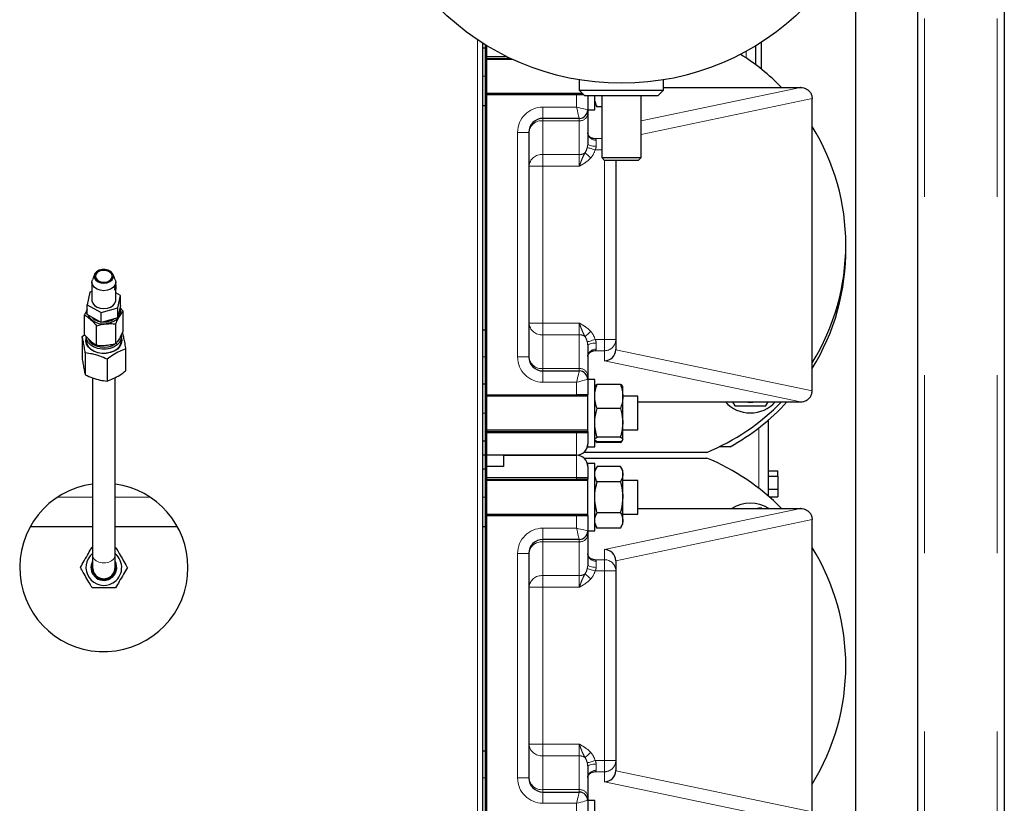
# Model space of a CAD drawing. Header units: millimetres. Extents: x 37 to 252, y 66 to 151.
# Tile 34 of 68: x 122.35 to 129.37, y 81.49 to 87.08. Entities that reach past the tile are written whole.
import ezdxf

# ---------------------------------------------------------------- set-up
doc = ezdxf.new("R2010")
doc.units = ezdxf.units.MM
doc.linetypes.add('PHANTOM', pattern=[12.7, 6.35, -1.27, 1.27, -1.27, 1.27, -1.27])

msp = doc.modelspace()

# ---------------------------------------------------------------- linework, layer by layer
at = {"color": 8, "linetype": 'PHANTOM', "lineweight": 18}
for p, q in [((128.8037, 94.7039), (128.8037, 69.6022)), ((129.3237, 94.7039), (129.3237, 69.6022)), ((125.6177, 86.9336), (125.6177, 78.8013)), ((127.5343, 86.8515), (127.5343, 86.8022)), ((125.8271, 86.813), (125.6837, 86.813)), ((125.6737, 86.673), (125.6537, 86.673)), ((126.7837, 86.3547), (127.921, 86.593)), ((126.3237, 86.453), (126.3237, 86.543)), ((128.0037, 86.5148), (126.7837, 86.2591)), ((126.0837, 86.373), (126.0837, 86.453)), ((126.0837, 86.453), (126.3237, 86.453)), ((126.0837, 86.373), (126.0837, 86.3561)), ((126.3437, 86.3561), (126.0837, 86.3561)), ((126.0837, 86.3561), (126.0837, 86.1148)), ((126.3437, 86.3561), (126.3437, 86.373)), ((126.3437, 86.1148), (126.3437, 86.3561)), ((125.9837, 86.273), (125.9037, 86.273)), ((125.9037, 84.673), (125.9037, 86.273)), ((126.4538, 86.2285), (126.5037, 86.2285)), ((126.4637, 86.2182), (126.4637, 86.1739)), ((126.5037, 86.1487), (126.4567, 86.1487)), ((126.0837, 86.1148), (126.3437, 86.1148)), ((126.0837, 86.1148), (126.0837, 86.0317)), ((126.3437, 86.0317), (126.3437, 86.1148)), ((126.4252, 86.0914), (126.4037, 86.071)), ((126.5237, 84.7974), (126.5237, 86.073)), ((126.0837, 86.0317), (125.9837, 86.0317)), ((126.0837, 86.0317), (126.0837, 84.9143)), ((126.3437, 86.0317), (126.0837, 86.0317)), ((126.0837, 84.9143), (125.9837, 84.9143)), ((126.0837, 84.9143), (126.0837, 84.8313)), ((126.0837, 84.9143), (126.3437, 84.9143)), ((126.3437, 84.8313), (126.3437, 84.9143)), ((126.4037, 84.875), (126.4252, 84.8546)), ((126.0837, 84.8313), (126.0837, 84.5899)), ((126.3437, 84.8313), (126.0837, 84.8313)), ((126.3437, 84.5899), (126.3437, 84.8313)), ((126.4567, 84.7974), (126.5237, 84.7974)), ((126.4637, 84.7722), (126.4637, 84.7278)), ((126.5237, 84.7974), (126.6037, 84.7974)), ((126.5237, 84.7974), (126.5237, 84.7176)), ((125.6737, 84.673), (125.6537, 84.673)), ((125.9837, 84.673), (125.9037, 84.673)), ((126.5237, 84.7176), (126.4538, 84.7176)), ((126.5237, 84.6459), (126.5237, 84.7176)), ((126.6037, 84.7247), (128.0037, 84.4313)), ((127.921, 84.353), (126.5237, 84.6459)), ((126.0837, 84.5899), (126.0837, 84.573)), ((126.0837, 84.5899), (126.3437, 84.5899)), ((126.0837, 84.573), (126.0837, 84.493)), ((126.3437, 84.573), (126.3437, 84.5899)), ((126.3237, 84.493), (126.0837, 84.493)), ((126.3237, 84.403), (126.3237, 84.493)), ((125.6737, 84.273), (125.6537, 84.273)), ((125.6837, 84.133), (126.3237, 84.133)), ((126.3237, 84.133), (126.3237, 84.143)), ((126.3237, 83.973), (126.3237, 84.133)), ((126.3237, 84.133), (126.4037, 84.133)), ((127.6243, 84.1687), (127.6243, 83.7373)), ((126.3237, 83.813), (126.3237, 83.973)), ((126.3237, 83.813), (125.6837, 83.813)), ((126.3237, 83.803), (126.3237, 83.813)), ((126.3237, 83.813), (126.4037, 83.813)), ((122.8737, 83.673), (122.6221, 83.673)), ((123.2854, 83.673), (123.0337, 83.673)), ((125.6737, 83.673), (125.6537, 83.673)), ((126.3237, 83.453), (126.3237, 83.543)), ((126.5237, 83.3002), (127.921, 83.593)), ((128.0037, 83.5148), (126.6037, 83.2213)), ((126.0837, 83.453), (126.3237, 83.453)), ((126.0837, 83.373), (126.0837, 83.453)), ((126.0837, 83.373), (126.0837, 83.3561)), ((126.0837, 83.3561), (126.0837, 83.1148)), ((126.3437, 83.3561), (126.0837, 83.3561)), ((126.3437, 83.3561), (126.3437, 83.373)), ((126.3437, 83.1148), (126.3437, 83.3561)), ((125.9037, 81.673), (125.9037, 83.273)), ((125.9837, 83.273), (125.9037, 83.273)), ((126.5237, 83.2285), (126.5237, 83.3002)), ((126.4538, 83.2285), (126.5237, 83.2285)), ((126.4637, 83.2182), (126.4637, 83.1739)), ((126.5237, 83.2285), (126.5237, 83.1487)), ((126.5237, 83.1487), (126.4567, 83.1487)), ((126.5237, 81.7974), (126.5237, 83.1487)), ((126.5237, 83.1487), (126.6037, 83.1487)), ((126.0837, 83.1148), (126.3437, 83.1148)), ((126.0837, 83.1148), (126.0837, 83.0317)), ((126.3437, 83.0317), (126.3437, 83.1148)), ((126.4252, 83.0914), (126.4037, 83.071)), ((126.0837, 83.0317), (125.9837, 83.0317)), ((126.0837, 83.0317), (126.0837, 81.9143)), ((126.3437, 83.0317), (126.0837, 83.0317)), ((126.0837, 81.9143), (125.9837, 81.9143)), ((126.0837, 81.9143), (126.0837, 81.8313)), ((126.0837, 81.9143), (126.3437, 81.9143)), ((126.3437, 81.8313), (126.3437, 81.9143)), ((126.4037, 81.875), (126.4252, 81.8546)), ((126.0837, 81.8313), (126.0837, 81.5899)), ((126.3437, 81.8313), (126.0837, 81.8313)), ((126.3437, 81.5899), (126.3437, 81.8313)), ((126.4567, 81.7974), (126.5237, 81.7974)), ((126.5237, 81.7974), (126.6037, 81.7974)), ((126.5237, 81.7974), (126.5237, 81.7176)), ((126.5237, 81.7176), (126.4538, 81.7176)), ((126.4637, 81.7722), (126.4637, 81.7278)), ((126.5237, 81.6459), (126.5237, 81.7176)), ((126.6037, 81.7247), (128.0037, 81.4313)), ((125.6737, 81.673), (125.6537, 81.673)), ((125.9837, 81.673), (125.9037, 81.673)), ((127.921, 81.353), (126.5237, 81.6459)), ((126.0837, 81.5899), (126.0837, 81.573)), ((126.0837, 81.5899), (126.3437, 81.5899)), ((126.0837, 81.573), (126.0837, 81.493)), ((126.3437, 81.573), (126.3437, 81.5899)), ((126.3237, 81.493), (126.0837, 81.493)), ((126.3237, 81.403), (126.3237, 81.493))]:
    msp.add_line(p, q, dxfattribs=at)
at = {"color": 7, "linetype": 'Continuous', "lineweight": 25}
for p, q in [((128.7537, 94.6789), (128.7537, 69.6093)), ((129.3737, 94.693), (129.3737, 69.613)), ((128.3127, 87.6749), (128.3127, 77.513)), ((125.6537, 86.9102), (125.6537, 78.7813)), ((127.6393, 86.9138), (127.6393, 86.7255)), ((125.6737, 86.873), (125.6537, 86.873)), ((125.6737, 86.873), (125.6737, 86.8977)), ((125.6737, 83.973), (125.6737, 86.8977)), ((125.6837, 83.973), (125.6837, 86.8916)), ((127.5993, 86.8889), (127.5993, 86.7563)), ((125.6837, 86.803), (125.8477, 86.803)), ((125.8691, 86.793), (125.6837, 86.793)), ((126.3437, 86.6475), (126.3437, 86.573)), ((126.9437, 86.573), (126.9437, 86.6475)), ((126.3437, 86.573), (126.3837, 86.533)), ((126.3437, 86.573), (126.6437, 86.573)), ((126.6437, 86.573), (126.9437, 86.573)), ((126.9037, 86.533), (126.9437, 86.573)), ((126.9437, 86.593), (127.921, 86.593)), ((125.6837, 86.553), (126.3637, 86.553)), ((125.6837, 86.543), (126.3237, 86.543)), ((126.3237, 86.543), (126.3737, 86.543)), ((126.6437, 86.533), (126.3837, 86.533)), ((126.4037, 86.533), (126.4037, 86.433)), ((126.4537, 86.433), (126.4537, 86.533)), ((126.5037, 86.533), (126.5037, 86.093)), ((126.9037, 86.533), (126.6437, 86.533)), ((126.7837, 86.093), (126.7837, 86.533)), ((128.0037, 86.5147), (128.0037, 86.5148)), ((128.0037, 84.4313), (128.0037, 86.5147)), ((125.6737, 86.463), (125.6537, 86.463)), ((126.4037, 86.433), (126.4537, 86.433)), ((126.4037, 86.433), (126.4037, 86.406)), ((126.4537, 86.483), (126.4644, 86.4646)), ((126.4644, 86.4646), (126.4707, 86.4547)), ((126.5037, 86.4547), (126.4707, 86.4547)), ((126.3437, 86.373), (126.0837, 86.373)), ((126.4037, 86.406), (126.4037, 86.1927)), ((125.9837, 86.273), (125.9837, 84.673)), ((126.5037, 86.093), (126.5237, 86.073)), ((126.5037, 86.093), (126.6437, 86.093)), ((126.6437, 86.073), (126.5237, 86.073)), ((126.6037, 86.073), (126.6037, 84.7974)), ((126.6437, 86.093), (126.7837, 86.093)), ((126.7637, 86.073), (126.6437, 86.073)), ((126.7637, 86.073), (126.7837, 86.093)), ((122.8873, 85.2609), (122.8718, 85.2215)), ((123.0356, 85.2215), (123.0201, 85.2609)), ((122.8687, 85.2054), (122.8687, 85.0782)), ((123.0387, 85.1879), (123.0387, 85.2054)), ((123.0387, 85.0782), (123.0387, 85.1665)), ((122.8545, 85.1343), (122.8354, 85.0455)), ((122.8687, 85.1382), (122.8545, 85.1343)), ((123.072, 85.1108), (123.0387, 85.1297)), ((123.0529, 85.022), (123.072, 85.1108)), ((123.072, 85.0401), (123.072, 85.1108)), ((122.8354, 85.0455), (122.9346, 84.9894)), ((122.8354, 84.9748), (122.8354, 85.0455)), ((122.9346, 84.9894), (123.0529, 85.022)), ((123.072, 85.0401), (123.0529, 84.9513)), ((123.0529, 84.9513), (123.0529, 85.022)), ((123.091, 84.9995), (123.0687, 85.0245)), ((122.8164, 84.8315), (122.8164, 84.9729)), ((122.9346, 84.9187), (122.8354, 84.9748)), ((122.9346, 84.9187), (122.9346, 84.9894)), ((123.0529, 84.9513), (122.9346, 84.9187)), ((123.091, 84.8581), (123.091, 84.9995)), ((122.9014, 84.7541), (122.9014, 84.8955)), ((123.0387, 84.7674), (123.0387, 84.9088)), ((122.7987, 84.8188), (122.8168, 84.8316)), ((122.7987, 84.8188), (122.7987, 84.6633)), ((122.8287, 84.8165), (122.8287, 84.7882)), ((123.0787, 84.7882), (123.0787, 84.8165)), ((125.6737, 84.863), (125.6537, 84.863)), ((126.4037, 84.7533), (126.4037, 84.5401)), ((126.6037, 84.7974), (126.6037, 84.7266)), ((122.8214, 84.7015), (122.8214, 84.546)), ((123.1087, 84.7294), (123.1087, 84.5738)), ((122.9765, 84.6568), (122.9765, 84.5012)), ((122.8737, 84.5239), (122.8737, 83.2609)), ((123.0337, 83.2609), (123.0337, 84.5257)), ((126.0837, 84.573), (126.3437, 84.573)), ((126.4037, 84.5401), (126.4037, 84.513)), ((125.6737, 84.4792), (125.6537, 84.4792)), ((126.4537, 84.513), (126.4037, 84.513)), ((126.4037, 84.513), (126.4037, 84.403)), ((126.4537, 84.273), (126.4537, 84.513)), ((126.6367, 84.477), (126.4707, 84.477)), ((126.6537, 84.391), (126.6537, 84.463)), ((125.6837, 84.403), (126.3237, 84.403)), ((126.4037, 84.393), (125.6837, 84.393)), ((126.4037, 84.403), (126.3237, 84.403)), ((126.4037, 84.273), (126.4037, 84.403)), ((126.7612, 84.393), (126.6537, 84.393)), ((126.6537, 84.203), (126.6537, 84.391)), ((126.7612, 84.153), (126.7612, 84.393)), ((128.0037, 84.4313), (128.0037, 84.4313)), ((126.7612, 84.353), (127.921, 84.353)), ((127.4364, 84.353), (127.4533, 84.3238)), ((127.6727, 84.3238), (127.6895, 84.353)), ((126.4037, 84.143), (126.4037, 84.273)), ((126.4537, 84.033), (126.4537, 84.273)), ((126.6367, 84.305), (126.4707, 84.305)), ((126.6537, 84.0851), (126.6537, 84.203)), ((127.6893, 84.2219), (127.6893, 83.6841)), ((125.6837, 84.153), (126.4037, 84.153)), ((125.6837, 84.143), (126.3237, 84.143)), ((126.3237, 84.143), (126.4037, 84.143)), ((126.4037, 84.143), (126.4037, 84.133)), ((126.4037, 84.133), (126.4037, 84.053)), ((126.6367, 84.1011), (126.4707, 84.1011)), ((126.6537, 84.153), (126.7612, 84.153)), ((125.6737, 84.073), (125.6537, 84.073)), ((125.6737, 83.973), (125.6737, 84.073)), ((126.4037, 84.033), (126.4037, 84.053)), ((126.4037, 84.033), (126.4537, 84.033)), ((126.4707, 84.0631), (126.4693, 84.0682)), ((126.6367, 84.0691), (126.4707, 84.0691)), ((126.6367, 84.0631), (126.4707, 84.0631)), ((126.6386, 84.0702), (126.6367, 84.0631)), ((127.4183, 84.033), (127.3411, 84.033)), ((125.6737, 83.973), (125.6537, 83.973)), ((125.6737, 83.873), (125.6737, 83.973)), ((125.6737, 83.973), (125.6837, 83.973)), ((125.6737, 80.973), (125.6737, 83.973)), ((126.3237, 83.973), (125.6837, 83.973)), ((125.6837, 80.973), (125.6837, 83.973)), ((125.8037, 83.973), (126.3237, 83.973)), ((125.8037, 83.973), (125.8037, 83.893)), ((127.2517, 83.993), (126.3766, 83.993)), ((125.8037, 83.893), (125.6837, 83.893)), ((126.3766, 83.953), (127.2517, 83.953)), ((126.4537, 83.913), (126.4037, 83.913)), ((126.4037, 83.893), (126.4037, 83.913)), ((126.4037, 83.893), (126.4037, 83.813)), ((126.4537, 83.7328), (126.4537, 83.913)), ((126.4707, 83.8924), (126.4537, 83.863)), ((126.6367, 83.8924), (126.4707, 83.8924)), ((126.6537, 83.863), (126.6367, 83.8924)), ((125.6737, 83.873), (125.6537, 83.873)), ((126.6537, 83.8376), (126.6537, 83.863)), ((126.6537, 83.673), (126.6537, 83.8376)), ((127.6893, 83.8608), (127.7593, 83.8608)), ((127.6893, 83.8237), (127.7593, 83.8237)), ((127.7593, 83.8237), (127.7593, 83.8608)), ((127.7593, 83.8237), (127.7593, 83.7319)), ((125.6837, 83.803), (126.3237, 83.803)), ((126.4037, 83.793), (125.6837, 83.793)), ((126.4037, 83.803), (126.3237, 83.803)), ((126.4037, 83.813), (126.4037, 83.803)), ((126.4037, 83.7328), (126.4037, 83.803)), ((126.6367, 83.7827), (126.4707, 83.7827)), ((126.7612, 83.793), (126.6537, 83.793)), ((126.7612, 83.553), (126.7612, 83.793)), ((126.4037, 83.543), (126.4037, 83.7328)), ((126.4537, 83.433), (126.4537, 83.7328)), ((127.6893, 83.7319), (127.7593, 83.7319)), ((127.7593, 83.7319), (127.7593, 83.6772)), ((126.6537, 83.5085), (126.6537, 83.673)), ((127.6973, 83.6772), (127.7593, 83.6772)), ((125.6837, 83.553), (126.4037, 83.553)), ((125.6837, 83.543), (126.3237, 83.543)), ((126.3237, 83.543), (126.4037, 83.543)), ((126.4037, 83.543), (126.4037, 83.433)), ((126.6367, 83.5633), (126.4707, 83.5633)), ((126.6537, 83.553), (126.7612, 83.553)), ((126.7612, 83.593), (127.921, 83.593)), ((127.6403, 83.5976), (127.6127, 83.593)), ((127.644, 83.593), (127.6403, 83.5976)), ((126.4537, 83.483), (126.4707, 83.4536)), ((126.6367, 83.4536), (126.6537, 83.483)), ((126.6537, 83.483), (126.6537, 83.5085)), ((128.0037, 83.5147), (128.0037, 83.5148)), ((128.0037, 81.4313), (128.0037, 83.5147)), ((122.8737, 83.463), (122.4285, 83.463)), ((123.479, 83.463), (123.0337, 83.463)), ((125.6737, 83.463), (125.6537, 83.463)), ((126.4037, 83.433), (126.4537, 83.433)), ((126.4037, 83.433), (126.4037, 83.4059)), ((126.4037, 83.4059), (126.4037, 83.1927)), ((126.6367, 83.4536), (126.4707, 83.4536)), ((126.3437, 83.373), (126.0837, 83.373)), ((122.87, 83.318), (122.8737, 83.318)), ((122.8737, 83.2609), (122.8737, 83.173)), ((123.0337, 83.318), (123.0374, 83.318)), ((123.0337, 83.173), (123.0337, 83.2609)), ((125.9837, 83.273), (125.9837, 81.673)), ((126.6037, 83.2194), (126.6037, 83.1487)), ((126.6037, 83.1487), (126.6037, 81.7974)), ((125.6737, 81.863), (125.6537, 81.863)), ((126.6037, 81.7974), (126.6037, 81.7266)), ((126.4037, 81.7533), (126.4037, 81.5401)), ((126.0837, 81.573), (126.3437, 81.573)), ((126.4037, 81.5401), (126.4037, 81.513)), ((126.4537, 81.513), (126.4037, 81.513)), ((126.4037, 81.513), (126.4037, 81.403)), ((126.4537, 81.3328), (126.4537, 81.513))]:
    msp.add_line(p, q, dxfattribs=at)
at = {"color": 8, "linetype": 'PHANTOM', "lineweight": 18, "flags": 128}
for points in [[(126.3437, 86.373), (126.3434, 86.3742), (126.3425, 86.3778), (126.341, 86.3837), (126.339, 86.3917), (126.3366, 86.4016), (126.3337, 86.413), (126.3306, 86.4257), (126.3272, 86.4391), (126.3237, 86.453)], [(126.4037, 86.433), (126.4025, 86.4333), (126.3989, 86.4342), (126.393, 86.4357), (126.385, 86.4377), (126.3751, 86.4402), (126.3637, 86.443), (126.3511, 86.4462), (126.3376, 86.4495), (126.3237, 86.453)], [(126.4538, 86.2285), (126.4448, 86.229), (126.4379, 86.2305)], [(126.4567, 86.1487), (126.4468, 86.1516), (126.4372, 86.1545), (126.4282, 86.1572), (126.42, 86.1596), (126.413, 86.1617), (126.4072, 86.1634), (126.4029, 86.1647), (126.4002, 86.1655)], [(126.4637, 86.1739), (126.452, 86.1742), (126.4408, 86.1753), (126.4304, 86.177), (126.4213, 86.1794), (126.4138, 86.1822), (126.4083, 86.1855), (126.4049, 86.189), (126.4037, 86.1927)], [(126.3844, 86.128), (126.3875, 86.1253), (126.3913, 86.1219), (126.3958, 86.1178), (126.4009, 86.1132), (126.4065, 86.1082), (126.4125, 86.1028), (126.4188, 86.0972), (126.4252, 86.0914)], [(126.3844, 84.818), (126.3875, 84.8208), (126.3913, 84.8242), (126.3958, 84.8282), (126.4009, 84.8328), (126.4065, 84.8379), (126.4125, 84.8433), (126.4188, 84.8489), (126.4252, 84.8546)], [(126.4567, 84.7974), (126.4468, 84.7944), (126.4372, 84.7916), (126.4282, 84.7889), (126.42, 84.7864), (126.413, 84.7843), (126.4072, 84.7826), (126.4029, 84.7813), (126.4002, 84.7805)], [(126.4037, 84.7533), (126.4049, 84.757), (126.4083, 84.7605), (126.4138, 84.7638), (126.4213, 84.7667), (126.4304, 84.769), (126.4408, 84.7708), (126.452, 84.7718), (126.4637, 84.7722)], [(126.4382, 84.7157), (126.4448, 84.717), (126.4538, 84.7176)], [(126.3437, 84.573), (126.3433, 84.5715), (126.3422, 84.5669), (126.3403, 84.5595), (126.3379, 84.5496), (126.3348, 84.5375), (126.3314, 84.5236), (126.3276, 84.5086), (126.3237, 84.493)], [(126.4037, 84.513), (126.4022, 84.5126), (126.3976, 84.5115), (126.3902, 84.5097), (126.3803, 84.5072), (126.3682, 84.5041), (126.3543, 84.5007), (126.3393, 84.4969), (126.3237, 84.493)], [(126.3437, 83.373), (126.3434, 83.3742), (126.3425, 83.3778), (126.341, 83.3837), (126.339, 83.3917), (126.3366, 83.4016), (126.3337, 83.413), (126.3306, 83.4257), (126.3272, 83.4391), (126.3237, 83.453)], [(126.4037, 83.433), (126.4025, 83.4333), (126.3989, 83.4342), (126.393, 83.4357), (126.385, 83.4377), (126.3751, 83.4402), (126.3637, 83.443), (126.3511, 83.4462), (126.3376, 83.4495), (126.3237, 83.453)], [(122.8737, 83.2609), (122.8757, 83.2483), (122.8844, 83.2326), (122.8993, 83.2194), (122.919, 83.2099), (122.9418, 83.205), (122.9656, 83.205), (122.9884, 83.2099), (123.0081, 83.2194), (123.023, 83.2326), (123.0317, 83.2483), (123.0337, 83.2609)], [(126.4637, 83.1739), (126.452, 83.1742), (126.4408, 83.1753), (126.4304, 83.177), (126.4213, 83.1794), (126.4138, 83.1822), (126.4083, 83.1855), (126.4049, 83.189), (126.4037, 83.1927)], [(126.4538, 83.2285), (126.4448, 83.229), (126.4379, 83.2305)], [(126.3844, 83.128), (126.3875, 83.1253), (126.3913, 83.1219), (126.3958, 83.1178), (126.4009, 83.1132), (126.4065, 83.1082), (126.4125, 83.1028), (126.4188, 83.0972), (126.4252, 83.0914)], [(126.4567, 83.1487), (126.4468, 83.1516), (126.4372, 83.1545), (126.4282, 83.1572), (126.42, 83.1596), (126.413, 83.1617), (126.4072, 83.1634), (126.4029, 83.1647), (126.4002, 83.1655)], [(126.3844, 81.818), (126.3875, 81.8208), (126.3913, 81.8242), (126.3958, 81.8282), (126.4009, 81.8328), (126.4065, 81.8379), (126.4125, 81.8433), (126.4188, 81.8489), (126.4252, 81.8546)], [(126.4567, 81.7974), (126.4468, 81.7944), (126.4372, 81.7916), (126.4282, 81.7889), (126.42, 81.7864), (126.413, 81.7843), (126.4072, 81.7826), (126.4029, 81.7813), (126.4002, 81.7805)], [(126.4037, 81.7533), (126.4049, 81.757), (126.4083, 81.7605), (126.4138, 81.7638), (126.4213, 81.7667), (126.4304, 81.769), (126.4408, 81.7708), (126.452, 81.7718), (126.4637, 81.7722)], [(126.4382, 81.7157), (126.4448, 81.717), (126.4538, 81.7176)], [(126.3437, 81.573), (126.3433, 81.5715), (126.3422, 81.5669), (126.3403, 81.5595), (126.3379, 81.5496), (126.3348, 81.5375), (126.3314, 81.5236), (126.3276, 81.5086), (126.3237, 81.493)], [(126.4037, 81.513), (126.4022, 81.5126), (126.3976, 81.5115), (126.3902, 81.5097), (126.3803, 81.5072), (126.3682, 81.5041), (126.3543, 81.5007), (126.3393, 81.4969), (126.3237, 81.493)]]:
    msp.add_lwpolyline(points, dxfattribs=at)
at = {"color": 7, "linetype": 'Continuous', "lineweight": 25, "flags": 128}
for points in [[(122.9641, 85.296), (122.9414, 85.2958), (122.9201, 85.2904), (122.9024, 85.2804), (122.8902, 85.2668), (122.885, 85.2512), (122.8872, 85.2352), (122.8966, 85.2206), (122.9122, 85.209), (122.9323, 85.2015), (122.9547, 85.1991), (122.977, 85.202), (122.9968, 85.2098), (123.0119, 85.2218), (123.0208, 85.2366), (123.0223, 85.2526), (123.0164, 85.2681), (123.0038, 85.2814), (122.9857, 85.291), (122.9641, 85.296)], [(122.9628, 85.2898), (122.9419, 85.2895), (122.9225, 85.2841), (122.9069, 85.2744), (122.8969, 85.2614), (122.8937, 85.2469), (122.8978, 85.2324), (122.9087, 85.2198), (122.9249, 85.2106), (122.9447, 85.2059), (122.9655, 85.2063), (122.9849, 85.2116), (123.0006, 85.2214), (123.0106, 85.2343), (123.0137, 85.2489), (123.0096, 85.2633), (122.9988, 85.2759), (122.9825, 85.2851), (122.9628, 85.2898)], [(123.0356, 85.2215), (123.0366, 85.2187), (123.0385, 85.2008), (123.0328, 85.1834), (123.0201, 85.1679), (123.0015, 85.1557), (122.9786, 85.148), (122.9536, 85.1453), (122.9285, 85.148), (122.9057, 85.1558), (122.8872, 85.168), (122.8745, 85.1836), (122.8689, 85.201), (122.8709, 85.2189), (122.8718, 85.2215)], [(123.0387, 85.1878), (123.0386, 85.1877), (123.0385, 85.1852), (123.0384, 85.1808), (123.0385, 85.1751), (123.0387, 85.1686), (123.0386, 85.1619), (123.0381, 85.1559), (123.0371, 85.1515), (123.0356, 85.1489), (123.0341, 85.1484), (123.0329, 85.1502), (123.0324, 85.1539), (123.0327, 85.1591), (123.0338, 85.1652), (123.0353, 85.1718), (123.0368, 85.178), (123.0377, 85.1822), (123.0377, 85.1822)], [(122.8687, 85.0782), (122.8689, 85.0738), (122.8745, 85.0563), (122.8872, 85.0408), (122.9057, 85.0285), (122.9285, 85.0207), (122.9536, 85.0181), (122.9786, 85.0207), (123.0015, 85.0284), (123.0201, 85.0406), (123.0328, 85.0561), (123.0385, 85.0736), (123.0387, 85.0782)], [(123.0672, 85.0176), (123.072, 84.9995), (123.0704, 84.9785), (123.0615, 84.9584), (123.0459, 84.9405), (123.0244, 84.926), (122.9985, 84.9157), (122.9698, 84.9102)], [(122.8354, 84.9878), (122.8353, 84.9977), (122.8354, 84.9988)], [(122.971, 84.699), (122.9403, 84.6986), (122.9104, 84.7035), (122.883, 84.7133), (122.8597, 84.7275), (122.8418, 84.7451), (122.8305, 84.7653), (122.8263, 84.7869), (122.8287, 84.8058)], [(123.0775, 84.8288), (123.0787, 84.8179), (123.0755, 84.7967), (123.0653, 84.7767), (123.0485, 84.7589), (123.0263, 84.7446), (122.9998, 84.7344), (122.9707, 84.729), (122.9406, 84.7286), (122.9112, 84.7334), (122.8843, 84.743), (122.8614, 84.7569), (122.8439, 84.7742), (122.8328, 84.7941), (122.8287, 84.8152), (122.8287, 84.8165)], [(123.0787, 84.8058), (123.0811, 84.7896), (123.0779, 84.768), (123.0675, 84.7476), (123.0504, 84.7295), (123.0277, 84.7149), (123.0007, 84.7045), (122.971, 84.699)], [(122.8287, 84.7882), (122.8287, 84.7869), (122.8328, 84.7658), (122.8439, 84.746), (122.8614, 84.7286), (122.8843, 84.7147), (122.9112, 84.7051), (122.9406, 84.7003), (122.9707, 84.7007), (122.9998, 84.7061), (123.0263, 84.7163), (123.0485, 84.7307), (123.0653, 84.7484), (123.0755, 84.7684), (123.0787, 84.7882)], [(122.8447, 84.7977), (122.8447, 84.7977), (122.8573, 84.7793), (122.8759, 84.7637), (122.8994, 84.7519), (122.9263, 84.7446), (122.9549, 84.7423), (122.9835, 84.7451), (123.0102, 84.7528), (123.0324, 84.7643)]]:
    msp.add_lwpolyline(points, dxfattribs=at)
at = {"color": 7, "linetype": 'Continuous', "lineweight": 25}
msp.add_circle((126.6437, 88.473), 1.85, dxfattribs=at)
for centre, radius, start, end in [((126.6437, 85.473), 1.6, 44.427, 57.95766), ((126.3437, 86.433), 0.06, 270, 0), ((126.0837, 86.273), 0.1, 90, 180), ((126.6437, 85.473), 1.6, 328.21167, 31.78833), ((126.6437, 85.433), 1.6, 328.21167, 0.71622), ((122.9467, 85.0304), 0.1223, 208.02465, 280.89296), ((122.9423, 85.0251), 0.1009, 223.41672, 257.58336), ((122.9549, 85.0491), 0.1266, 267.36485, 303.51821), ((126.0837, 84.673), 0.1, 180, 270), ((126.3437, 84.513), 0.06, 0, 90), ((126.6437, 85.473), 1.6, 292.33165, 315.573), ((127.563, 84.5138), 0.24, 222.05458, 317.94542), ((126.6437, 85.433), 1.6, 298.95502, 317.54585), ((127.563, 84.5138), 0.1645, 257.6892, 282.3108), ((126.3237, 84.053), 0.08, 270, 0), ((126.3237, 83.893), 0.08, 0, 90), ((126.6437, 82.473), 1.6, 44.427, 67.66835), ((122.9537, 83.173), 0.6, 97.66226, 0), ((122.9537, 83.173), 0.6, 0, 82.33774), ((127.563, 83.3923), 0.24, 56.77287, 123.22713), ((126.3437, 83.433), 0.06, 270, 0), ((126.0837, 83.273), 0.1, 90, 180), ((122.9537, 83.173), 0.1274, 128.8871, 300), ((122.9537, 83.173), 0.1274, 300, 51.1129), ((126.6437, 82.473), 1.6, 328.21167, 31.78833), ((122.9537, 83.173), 0.092, 150.40815, 300), ((122.9537, 83.173), 0.088, 155.38002, 300), ((122.9537, 83.173), 0.085, 160.25008, 300), ((122.9537, 83.173), 0.085, 300, 19.74992), ((122.9537, 83.173), 0.088, 300, 24.61998), ((122.9537, 83.173), 0.092, 300, 29.59185), ((122.9537, 83.173), 0.08, 180, 0), ((122.9537, 83.173), 0.08, 180, 300), ((122.9537, 83.173), 0.08, 300, 0), ((126.0837, 81.673), 0.1, 180, 270), ((126.3437, 81.513), 0.06, 0, 90)]:
    msp.add_arc(centre, radius, start, end, dxfattribs=at)
at = {"color": 8, "linetype": 'PHANTOM', "lineweight": 18}
for centre, radius, start, end in [((126.0837, 86.273), 0.18, 90, 180), ((126.076, 86.2637), 0.0927, 85.20791, 174.2313), ((126.3484, 86.4115), 0.0556, 265.20643, 354.23341), ((126.4601, 86.2746), 0.0565, 184.27851, 273.71233), ((126.076, 86.0224), 0.0927, 85.20631, 174.2329), ((126.3444, 86.1819), 0.0671, 269.4084, 306.61206), ((126.076, 84.9237), 0.0927, 185.76849, 274.79069), ((126.3444, 84.7642), 0.0671, 53.38341, 90.6022), ((126.5238, 84.7975), 0.0799, 269.92108, 359.92503), ((126.0837, 84.673), 0.18, 180, 270), ((126.076, 84.6823), 0.0927, 185.7671, 274.79369), ((126.4601, 84.6714), 0.0565, 86.28277, 175.72379), ((126.3484, 84.5345), 0.0556, 5.76926, 94.7909), ((126.0837, 83.273), 0.18, 90, 180), ((126.3484, 83.4115), 0.0556, 265.20409, 354.23305), ((126.076, 83.2637), 0.0927, 85.20868, 174.23215), ((126.4601, 83.2746), 0.0565, 184.27708, 273.71376), ((126.5238, 83.1486), 0.0799, 0.07666, 90.07551), ((126.3444, 83.1819), 0.0671, 269.41214, 306.60225), ((126.076, 83.0224), 0.0927, 85.20791, 174.2313), ((126.076, 81.9237), 0.0927, 185.76697, 274.7922), ((126.3444, 81.7642), 0.0671, 53.38822, 90.59739), ((126.5238, 81.7975), 0.0799, 269.92108, 359.92503), ((126.4601, 81.6714), 0.0565, 86.28277, 175.72379), ((126.0837, 81.673), 0.18, 180, 270), ((126.076, 81.6823), 0.0927, 185.7671, 274.79369), ((126.3484, 81.5345), 0.0556, 5.76926, 94.7909)]:
    msp.add_arc(centre, radius, start, end, dxfattribs=at)
at = {"color": 7, "linetype": 'Continuous', "lineweight": 25}
for centre, major_axis, ratio, start_param, end_param in [((128.0989, 86.5505), (0.197, -0.0387), 0.089377, 2.703522, 2.714509), ((126.5237, 84.7256), (0.0624, 0.0507), 0.987337, 4.036511, 5.583065), ((126.5237, 84.7434), (-0.0591, 0.0665), 0.811452, 3.857045, 3.881287), ((128.0989, 84.3955), (0.197, 0.0387), 0.089377, 3.568676, 3.579664), ((128.0989, 83.5505), (0.197, -0.0387), 0.089377, 2.703522, 2.714509), ((126.5237, 83.2204), (0.0624, -0.0507), 0.987337, 0.70012, 2.246674), ((126.5237, 83.2026), (0.0591, 0.0665), 0.811452, 5.543491, 5.567733), ((126.5237, 81.7256), (0.0624, 0.0507), 0.987337, 4.036511, 5.583065), ((126.5237, 81.7434), (-0.0591, 0.0665), 0.811452, 3.857045, 3.881287)]:
    msp.add_ellipse(centre, major_axis=major_axis, ratio=ratio, start_param=start_param, end_param=end_param, dxfattribs=at)
at = {"color": 8, "linetype": 'PHANTOM', "lineweight": 18}
for centre, major_axis, ratio, start_param, end_param in [((126.3437, 86.2228), (0.12, 0), 0.118957, 0.408472, 0.685317), ((126.3437, 86.1975), (0, 0.0946), 0.634308, 3.887564, 4.36773), ((126.3437, 86.1975), (0, 0.1444), 0.830799, 3.887564, 4.36773), ((126.3437, 84.7486), (0, 0.0946), 0.634308, 5.057048, 5.537214), ((126.3437, 84.7486), (0, 0.1444), 0.830799, 5.057048, 5.537214), ((126.3437, 84.7232), (0.12, 0), 0.118957, 5.628563, 5.874713), ((126.3437, 83.2228), (0.12, 0), 0.118957, 0.408472, 0.685317), ((126.3437, 83.1975), (0, 0.0946), 0.634308, 3.887564, 4.36773), ((126.3437, 83.1975), (0, 0.1444), 0.830799, 3.887564, 4.36773), ((126.3437, 81.7486), (0, 0.1444), 0.830799, 5.057048, 5.537214), ((126.3437, 81.7486), (0, 0.0946), 0.634308, 5.057048, 5.537214), ((126.3437, 81.7232), (0.12, 0), 0.118957, 5.628563, 5.874713)]:
    msp.add_ellipse(centre, major_axis=major_axis, ratio=ratio, start_param=start_param, end_param=end_param, dxfattribs=at)
at = {"color": 7, "linetype": 'Continuous', "lineweight": 25}
for points, knots in [([(127.9219, 86.593), (127.9292, 86.5925), (127.9454, 86.5912), (127.9685, 86.5808), (127.988, 86.5632), (128.0012, 86.5404), (128.0029, 86.5233), (128.0037, 86.5148)], [0, 0, 0, 0, 0.173415, 0.38692, 0.59232, 0.796144, 1, 1, 1, 1]), ([(126.4537, 86.5187), (126.4537, 86.5203), (126.4537, 86.525), (126.4547, 86.5298), (126.4555, 86.533)], [0, 0, 0, 0, 0.317968, 1, 1, 1, 1]), ([(126.4707, 86.4547), (126.4659, 86.4651), (126.4564, 86.4861), (126.4546, 86.5078), (126.4537, 86.5187)], [0, 0, 0, 0, 0.495469, 1, 1, 1, 1]), ([(126.4381, 86.2312), (126.4341, 86.2323), (126.4247, 86.2349), (126.4133, 86.2451), (126.406, 86.257), (126.4038, 86.2661), (126.4039, 86.2689), (126.4039, 86.2697)], [0, 0, 0, 0, 0.187063, 0.447585, 0.685343, 0.901, 1, 1, 1, 1]), ([(123.0377, 85.1822), (123.038, 85.1836), (123.0386, 85.1863), (123.0387, 85.1881), (123.0387, 85.1879), (123.0387, 85.1879)], [0, 0, 0, 0, 0.473406, 0.946541, 1, 1, 1, 1]), ([(122.8354, 85.0114), (122.8346, 85.01), (122.8282, 84.999), (122.8219, 84.9851), (122.8164, 84.9729)], [0, 0, 0, 0, 0.126671, 1, 1, 1, 1]), ([(122.8164, 84.9729), (122.8259, 84.9667), (122.845, 84.954), (122.8739, 84.9274), (122.8925, 84.9058), (122.9014, 84.8955)], [0, 0, 0, 0, 0.33615, 0.682264, 1, 1, 1, 1]), ([(123.0387, 84.9088), (123.0445, 84.9212), (123.0562, 84.9463), (123.0741, 84.977), (123.0855, 84.9923), (123.091, 84.9995)], [0, 0, 0, 0, 0.336161, 0.682262, 1, 1, 1, 1]), ([(122.9014, 84.8955), (122.9125, 84.8984), (122.9375, 84.9048), (122.978, 84.9103), (123.0128, 84.9107), (123.0329, 84.9092), (123.0387, 84.9088)], [0, 0, 0, 0, 0.2453423, 0.5537689, 0.8716908, 1, 1, 1, 1]), ([(122.8214, 84.7015), (122.8204, 84.7079), (122.8172, 84.7288), (122.8114, 84.7624), (122.8047, 84.7949), (122.8005, 84.8116), (122.7987, 84.8188)], [0, 0, 0, 0, 0.132867, 0.440865, 0.757831, 1, 1, 1, 1]), ([(122.9014, 84.7541), (122.892, 84.7603), (122.8728, 84.7731), (122.8439, 84.7996), (122.8253, 84.8212), (122.8164, 84.8315)], [0, 0, 0, 0, 0.336155, 0.682269, 1, 1, 1, 1]), ([(123.091, 84.8581), (123.0852, 84.8457), (123.0734, 84.8206), (123.0556, 84.7899), (123.0441, 84.7747), (123.0387, 84.7674)], [0, 0, 0, 0, 0.336156, 0.682269, 1, 1, 1, 1]), ([(123.086, 84.8467), (123.0878, 84.8394), (123.0919, 84.823), (123.0986, 84.7906), (123.1044, 84.7571), (123.1078, 84.7357), (123.1087, 84.7294)], [0, 0, 0, 0, 0.242157, 0.549924, 0.867134, 1, 1, 1, 1]), ([(123.0387, 84.7674), (123.0329, 84.7659), (123.0132, 84.7606), (122.9784, 84.7542), (122.9379, 84.7518), (122.9125, 84.7534), (122.9014, 84.7541)], [0, 0, 0, 0, 0.128311, 0.436983, 0.754658, 1, 1, 1, 1]), ([(122.7987, 84.6633), (122.8005, 84.6518), (122.8046, 84.6258), (122.8113, 84.5893), (122.8171, 84.5631), (122.8204, 84.5499), (122.8214, 84.546)], [0, 0, 0, 0, 0.242159, 0.549933, 0.867138, 1, 1, 1, 1]), ([(122.9765, 84.6568), (122.9593, 84.6646), (122.9244, 84.6803), (122.8716, 84.6953), (122.8377, 84.6995), (122.8214, 84.7015)], [0, 0, 0, 0, 0.336159, 0.682273, 1, 1, 1, 1]), ([(123.1087, 84.7294), (123.0941, 84.7241), (123.0643, 84.7135), (123.0193, 84.6886), (122.9903, 84.6671), (122.9765, 84.6568)], [0, 0, 0, 0, 0.336159, 0.682268, 1, 1, 1, 1]), ([(126.4039, 84.6765), (126.4041, 84.6789), (126.4044, 84.6841), (126.4099, 84.6968), (126.4208, 84.7079), (126.4314, 84.7144), (126.4375, 84.7153), (126.4382, 84.7154)], [0, 0, 0, 0, 0.204854, 0.45015, 0.709142, 0.968875, 1, 1, 1, 1]), ([(122.8214, 84.546), (122.8386, 84.5382), (122.8735, 84.5224), (122.9263, 84.5074), (122.9602, 84.5032), (122.9765, 84.5012)], [0, 0, 0, 0, 0.336162, 0.682275, 1, 1, 1, 1]), ([(122.9765, 84.5012), (122.9911, 84.5065), (123.0209, 84.5171), (123.0659, 84.5421), (123.0949, 84.5635), (123.1087, 84.5738)], [0, 0, 0, 0, 0.336162, 0.682269, 1, 1, 1, 1]), ([(126.4537, 84.391), (126.4537, 84.393), (126.4539, 84.4085), (126.4576, 84.4376), (126.4663, 84.4638), (126.4707, 84.477)], [0, 0, 0, 0, 0.070077, 0.530788, 1, 1, 1, 1]), ([(126.4707, 84.477), (126.4659, 84.4744), (126.4564, 84.4691), (126.4546, 84.4637), (126.4537, 84.461)], [0, 0, 0, 0, 0.49546, 1, 1, 1, 1]), ([(126.6367, 84.477), (126.6415, 84.463), (126.6511, 84.4348), (126.6528, 84.4057), (126.6537, 84.391)], [0, 0, 0, 0, 0.495461, 1, 1, 1, 1]), ([(126.6537, 84.461), (126.6537, 84.4614), (126.6535, 84.4642), (126.6498, 84.4697), (126.6411, 84.4745), (126.6367, 84.477)], [0, 0, 0, 0, 0.070095, 0.530783, 1, 1, 1, 1]), ([(126.4707, 84.305), (126.4659, 84.319), (126.4564, 84.3472), (126.4546, 84.3763), (126.4537, 84.391)], [0, 0, 0, 0, 0.495459, 1, 1, 1, 1]), ([(126.6537, 84.391), (126.6537, 84.389), (126.6535, 84.3735), (126.6498, 84.3444), (126.6411, 84.3182), (126.6367, 84.305)], [0, 0, 0, 0, 0.070099, 0.530782, 1, 1, 1, 1]), ([(127.9219, 84.353), (127.9292, 84.3536), (127.9454, 84.3548), (127.9685, 84.3653), (127.988, 84.3828), (128.0012, 84.4056), (128.0029, 84.4227), (128.0037, 84.4313)], [0, 0, 0, 0, 0.173416, 0.38692, 0.592306, 0.796145, 1, 1, 1, 1]), ([(127.4533, 84.3238), (127.4542, 84.3238), (127.4858, 84.3238), (127.5496, 84.3238), (127.6224, 84.3238), (127.6633, 84.3238), (127.6727, 84.3238)], [0, 0, 0, 0, 0.013293, 0.436213, 0.870417, 1, 1, 1, 1]), ([(126.4537, 84.203), (126.4539, 84.2114), (126.4548, 84.2459), (126.4638, 84.2795), (126.4707, 84.305)], [0, 0, 0, 0, 0.242383, 1, 1, 1, 1]), ([(126.6367, 84.305), (126.6436, 84.2795), (126.6527, 84.2459), (126.6535, 84.2114), (126.6537, 84.203)], [0, 0, 0, 0, 0.757617, 1, 1, 1, 1]), ([(126.4707, 84.1011), (126.4684, 84.1085), (126.4585, 84.1417), (126.4558, 84.1763), (126.4537, 84.203)], [0, 0, 0, 0, 0.224402, 1, 1, 1, 1]), ([(126.6537, 84.203), (126.6517, 84.1763), (126.649, 84.1417), (126.639, 84.1085), (126.6367, 84.1011)], [0, 0, 0, 0, 0.775598, 1, 1, 1, 1]), ([(126.4537, 84.0851), (126.4537, 84.0854), (126.4539, 84.0883), (126.4576, 84.0937), (126.4663, 84.0986), (126.4707, 84.1011)], [0, 0, 0, 0, 0.0700866, 0.5307776, 1, 1, 1, 1]), ([(126.6367, 84.1011), (126.6415, 84.0985), (126.6511, 84.0932), (126.6528, 84.0878), (126.6537, 84.0851)], [0, 0, 0, 0, 0.495456, 1, 1, 1, 1]), ([(126.4707, 84.0691), (126.4659, 84.0717), (126.4564, 84.0769), (126.4546, 84.0823), (126.4537, 84.0851)], [0, 0, 0, 0, 0.495461, 1, 1, 1, 1]), ([(126.4574, 84.0779), (126.4578, 84.0768), (126.4597, 84.0718), (126.4659, 84.0669), (126.4707, 84.0631)], [0, 0, 0, 0, 0.218869, 1, 1, 1, 1]), ([(126.6537, 84.0851), (126.6537, 84.0847), (126.6535, 84.0818), (126.6498, 84.0764), (126.6411, 84.0715), (126.6367, 84.0691)], [0, 0, 0, 0, 0.070092, 0.530787, 1, 1, 1, 1]), ([(126.6367, 84.0631), (126.6419, 84.0671), (126.6482, 84.072), (126.6498, 84.077), (126.65, 84.0779)], [0, 0, 0, 0, 0.824728, 1, 1, 1, 1]), ([(126.4537, 83.8376), (126.4537, 83.8389), (126.4539, 83.8487), (126.4576, 83.8673), (126.4663, 83.884), (126.4707, 83.8924)], [0, 0, 0, 0, 0.070091, 0.530783, 1, 1, 1, 1]), ([(126.6367, 83.8924), (126.6415, 83.8835), (126.6511, 83.8655), (126.6528, 83.8469), (126.6537, 83.8376)], [0, 0, 0, 0, 0.4954629, 1, 1, 1, 1]), ([(126.4707, 83.7827), (126.4659, 83.7916), (126.4564, 83.8096), (126.4546, 83.8282), (126.4537, 83.8376)], [0, 0, 0, 0, 0.495449, 1, 1, 1, 1]), ([(126.6537, 83.8376), (126.6537, 83.8363), (126.6535, 83.8264), (126.6498, 83.8079), (126.6411, 83.7912), (126.6367, 83.7827)], [0, 0, 0, 0, 0.07009, 0.530792, 1, 1, 1, 1]), ([(126.4537, 83.673), (126.4539, 83.682), (126.4548, 83.7191), (126.4638, 83.7553), (126.4707, 83.7827)], [0, 0, 0, 0, 0.2423761, 1, 1, 1, 1]), ([(126.6367, 83.7827), (126.6436, 83.7553), (126.6527, 83.7191), (126.6535, 83.682), (126.6537, 83.673)], [0, 0, 0, 0, 0.7576239, 1, 1, 1, 1]), ([(126.4707, 83.5633), (126.4684, 83.5713), (126.4585, 83.6071), (126.4558, 83.6442), (126.4537, 83.673)], [0, 0, 0, 0, 0.224394, 1, 1, 1, 1]), ([(126.6537, 83.673), (126.6517, 83.6442), (126.649, 83.6071), (126.639, 83.5713), (126.6367, 83.5633)], [0, 0, 0, 0, 0.775606, 1, 1, 1, 1]), ([(126.4537, 83.5085), (126.4537, 83.5098), (126.4539, 83.5196), (126.4576, 83.5382), (126.4663, 83.5549), (126.4707, 83.5633)], [0, 0, 0, 0, 0.070089, 0.530786, 1, 1, 1, 1]), ([(126.6367, 83.5633), (126.6415, 83.5544), (126.6511, 83.5364), (126.6528, 83.5179), (126.6537, 83.5085)], [0, 0, 0, 0, 0.4954507, 1, 1, 1, 1]), ([(127.9219, 83.593), (127.9292, 83.5925), (127.9454, 83.5912), (127.9685, 83.5808), (127.988, 83.5632), (128.0012, 83.5404), (128.0029, 83.5233), (128.0037, 83.5148)], [0, 0, 0, 0, 0.173415, 0.38692, 0.59232, 0.796144, 1, 1, 1, 1]), ([(126.4707, 83.4536), (126.4659, 83.4625), (126.4564, 83.4805), (126.4546, 83.4991), (126.4537, 83.5085)], [0, 0, 0, 0, 0.495466, 1, 1, 1, 1]), ([(126.6537, 83.5085), (126.6537, 83.5072), (126.6535, 83.4973), (126.6498, 83.4788), (126.6411, 83.4621), (126.6367, 83.4536)], [0, 0, 0, 0, 0.07008, 0.530783, 1, 1, 1, 1]), ([(122.7863, 83.173), (122.7956, 83.1891), (122.8144, 83.2217), (122.8429, 83.2711), (122.8612, 83.3028), (122.87, 83.318)], [0, 0, 0, 0, 0.336152, 0.682276, 1, 1, 1, 1]), ([(123.0374, 83.318), (123.0441, 83.3065), (123.0593, 83.2802), (123.0838, 83.2377), (123.1051, 83.2007), (123.1175, 83.1793), (123.1212, 83.173)], [0, 0, 0, 0, 0.242168, 0.549929, 0.86713, 1, 1, 1, 1]), ([(126.4381, 83.2312), (126.4341, 83.2323), (126.4247, 83.2349), (126.4133, 83.2451), (126.406, 83.257), (126.4038, 83.2661), (126.4039, 83.2689), (126.4039, 83.2698)], [0, 0, 0, 0, 0.187063, 0.447585, 0.685343, 0.901, 1, 1, 1, 1]), ([(122.87, 83.028), (122.8664, 83.0343), (122.8543, 83.0553), (122.8329, 83.0922), (122.8084, 83.1348), (122.793, 83.1615), (122.7863, 83.173)], [0, 0, 0, 0, 0.132861, 0.440869, 0.757846, 1, 1, 1, 1]), ([(123.1212, 83.173), (123.1119, 83.1569), (123.093, 83.1243), (123.0645, 83.0749), (123.0462, 83.0432), (123.0374, 83.028)], [0, 0, 0, 0, 0.336154, 0.682267, 1, 1, 1, 1]), ([(123.0374, 83.028), (123.0189, 83.028), (122.9812, 83.028), (122.9242, 83.028), (122.8875, 83.028), (122.87, 83.028)], [0, 0, 0, 0, 0.336146, 0.682267, 1, 1, 1, 1]), ([(126.4039, 81.6765), (126.4041, 81.6789), (126.4044, 81.6841), (126.4099, 81.6968), (126.4208, 81.7079), (126.4314, 81.7144), (126.4375, 81.7153), (126.4382, 81.7154)], [0, 0, 0, 0, 0.204854, 0.45015, 0.709142, 0.968875, 1, 1, 1, 1])]:
    msp.add_open_spline(points, degree=3, knots=knots, dxfattribs=at)
at = {"color": 8, "linetype": 'PHANTOM', "lineweight": 18}
for points, knots in [([(126.4538, 86.2285), (126.4556, 86.228), (126.4598, 86.2269), (126.4633, 86.223), (126.4636, 86.2192), (126.4637, 86.2182)], [0, 0, 0, 0, 0.349467, 0.82848, 1, 1, 1, 1]), ([(126.4002, 86.1655), (126.4017, 86.1727), (126.4035, 86.1816), (126.4037, 86.1909), (126.4037, 86.1927)], [0, 0, 0, 0, 0.804434, 1, 1, 1, 1]), ([(126.4637, 86.1739), (126.4636, 86.1721), (126.4633, 86.165), (126.4605, 86.1563), (126.4573, 86.15), (126.4567, 86.1487)], [0, 0, 0, 0, 0.20721, 0.833096, 1, 1, 1, 1]), ([(126.3437, 86.0317), (126.3438, 86.0318), (126.3459, 86.0379), (126.35, 86.0497), (126.3578, 86.0714), (126.3687, 86.0983), (126.3789, 86.1175), (126.3844, 86.128)], [0, 0, 0, 0, 0.0026625, 0.1723452, 0.3360898, 0.6335288, 1, 1, 1, 1]), ([(126.4037, 86.071), (126.4, 86.0681), (126.3888, 86.0592), (126.3728, 86.0488), (126.3564, 86.039), (126.348, 86.0342), (126.3438, 86.0318), (126.3437, 86.0317)], [0, 0, 0, 0, 0.197987, 0.59604, 0.795828, 0.995672, 1, 1, 1, 1]), ([(126.3844, 84.818), (126.3789, 84.8286), (126.3687, 84.8477), (126.3578, 84.8746), (126.35, 84.8963), (126.3458, 84.9082), (126.3438, 84.9143), (126.3437, 84.9143)], [0, 0, 0, 0, 0.366454, 0.663911, 0.827655, 0.997317, 1, 1, 1, 1]), ([(126.3437, 84.9143), (126.3438, 84.9143), (126.348, 84.9119), (126.3564, 84.907), (126.3728, 84.8972), (126.3888, 84.8869), (126.4, 84.878), (126.4037, 84.875)], [0, 0, 0, 0, 0.0043284, 0.2041675, 0.4039517, 0.8019969, 1, 1, 1, 1]), ([(126.4037, 84.7533), (126.4032, 84.7605), (126.4026, 84.7699), (126.4006, 84.7785), (126.4002, 84.7805)], [0, 0, 0, 0, 0.768258, 1, 1, 1, 1]), ([(126.4567, 84.7974), (126.4575, 84.7956), (126.4606, 84.7894), (126.4633, 84.7808), (126.4636, 84.7741), (126.4637, 84.7722)], [0, 0, 0, 0, 0.220969, 0.775556, 1, 1, 1, 1]), ([(126.4637, 84.7278), (126.4634, 84.7259), (126.4625, 84.7203), (126.4573, 84.7187), (126.4538, 84.7176)], [0, 0, 0, 0, 0.332105, 1, 1, 1, 1]), ([(126.4002, 83.1655), (126.4017, 83.1727), (126.4035, 83.1816), (126.4037, 83.1909), (126.4037, 83.1927)], [0, 0, 0, 0, 0.8045192, 1, 1, 1, 1]), ([(126.4538, 83.2285), (126.4556, 83.228), (126.4598, 83.2269), (126.4633, 83.223), (126.4636, 83.2192), (126.4637, 83.2182)], [0, 0, 0, 0, 0.349467, 0.82848, 1, 1, 1, 1]), ([(126.3437, 83.0317), (126.3438, 83.0318), (126.3459, 83.0379), (126.35, 83.0497), (126.3578, 83.0714), (126.3687, 83.0983), (126.3789, 83.1175), (126.3844, 83.128)], [0, 0, 0, 0, 0.002663, 0.172348, 0.336095, 0.633539, 1, 1, 1, 1]), ([(126.4637, 83.1739), (126.4636, 83.1721), (126.4633, 83.165), (126.4605, 83.1563), (126.4573, 83.15), (126.4567, 83.1487)], [0, 0, 0, 0, 0.20721, 0.833096, 1, 1, 1, 1]), ([(126.4037, 83.071), (126.4, 83.0681), (126.3888, 83.0592), (126.3728, 83.0488), (126.3564, 83.039), (126.348, 83.0342), (126.3438, 83.0318), (126.3437, 83.0317)], [0, 0, 0, 0, 0.198006, 0.596059, 0.795829, 0.995672, 1, 1, 1, 1]), ([(126.3844, 81.818), (126.3789, 81.8286), (126.3687, 81.8477), (126.3578, 81.8746), (126.35, 81.8963), (126.3458, 81.9082), (126.3438, 81.9143), (126.3437, 81.9143)], [0, 0, 0, 0, 0.366454, 0.663911, 0.827655, 0.997317, 1, 1, 1, 1]), ([(126.3437, 81.9143), (126.3438, 81.9143), (126.348, 81.9119), (126.3564, 81.907), (126.3728, 81.8972), (126.3888, 81.8869), (126.4, 81.878), (126.4037, 81.875)], [0, 0, 0, 0, 0.004328, 0.204184, 0.403951, 0.801997, 1, 1, 1, 1]), ([(126.4567, 81.7974), (126.4575, 81.7956), (126.4606, 81.7894), (126.4633, 81.7808), (126.4636, 81.7741), (126.4637, 81.7722)], [0, 0, 0, 0, 0.2209503, 0.77549, 1, 1, 1, 1]), ([(126.4037, 81.7533), (126.4032, 81.7605), (126.4026, 81.7699), (126.4006, 81.7785), (126.4002, 81.7805)], [0, 0, 0, 0, 0.768177, 1, 1, 1, 1]), ([(126.4637, 81.7278), (126.4634, 81.7259), (126.4625, 81.7203), (126.4573, 81.7186), (126.4538, 81.7176)], [0, 0, 0, 0, 0.332128, 1, 1, 1, 1])]:
    msp.add_open_spline(points, degree=3, knots=knots, dxfattribs=at)

doc.saveas('drawing.dxf')
